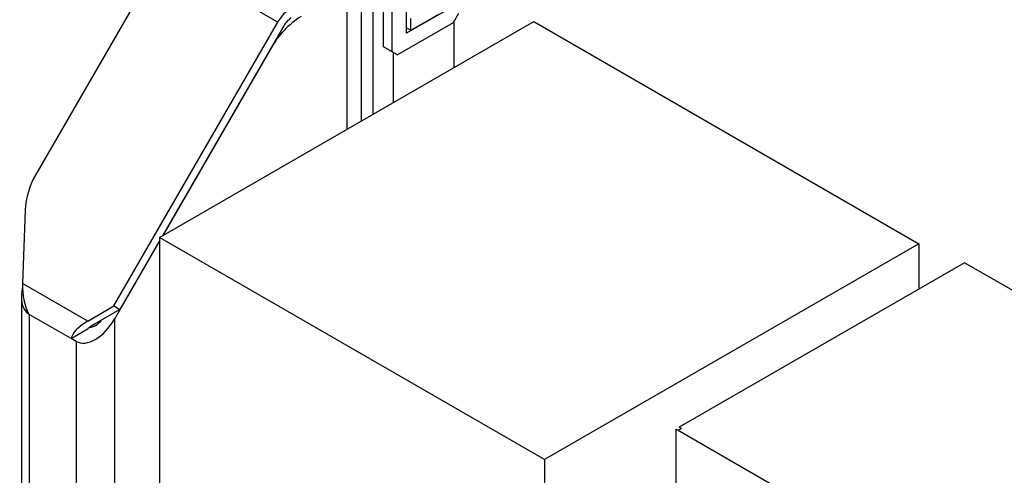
# Model space of a CAD drawing. Header units: millimetres. Extents: x 3 to 207, y 3 to 294.
# Tile 15 of 94: x 151.8 to 168.07, y 89.55 to 97.08. Entities that reach past the tile are written whole.
import ezdxf

# ---------------------------------------------------------------- set-up
doc = ezdxf.new("R2010")
doc.units = ezdxf.units.MM
doc.layers.add('几何体', color=7, linetype='Continuous')

msp = doc.modelspace()

# ---------------------------------------------------------------- linework, layer by layer
at = {"layer": '几何体'}
for p, q in [((154.1556, 98.1407), (152.0663, 94.5219)), ((156.0648, 97.0386), (154.1556, 98.1407)), ((157.2142, 95.2704), (157.2142, 97.575)), ((157.4442, 97.6266), (157.4442, 95.4031)), ((157.6369, 97.6218), (157.6369, 95.5144)), ((157.8135, 96.6329), (157.8135, 97.5964)), ((157.9549, 96.5513), (157.9549, 97.5148)), ((158.1935, 96.8564), (158.1935, 97.5096)), ((158.8123, 97.2136), (158.1935, 96.8564)), ((158.266, 96.9064), (158.7256, 97.1717)), ((159.0509, 97.184), (158.9625, 97.0309)), ((153.357, 92.3485), (156.0648, 97.0386)), ((154.1115, 93.4792), (160.2987, 97.051)), ((158.9625, 97.0309), (158.0433, 96.5002)), ((158.266, 96.9064), (158.266, 97.1024)), ((158.9802, 96.2899), (158.9802, 97.0615)), ((160.2987, 97.051), (166.6626, 93.3772)), ((156.1648, 96.9808), (154.1589, 93.5066)), ((158.1935, 96.9483), (158.266, 96.9064)), ((155.9535, 96.608), (154.1649, 93.51)), ((155.9505, 96.6098), (155.9535, 96.608)), ((157.9549, 96.5513), (157.8135, 96.6329)), ((157.9019, 96.5819), (157.8135, 96.6329)), ((157.9019, 96.5819), (158.0433, 96.5002)), ((158.0433, 96.5002), (157.9549, 96.5513)), ((157.9747, 96.5398), (157.9747, 95.7094)), ((151.8922, 93.9307), (151.8485, 92.7202)), ((154.1115, 93.4176), (153.3675, 92.129)), ((154.1115, 93.4244), (153.457, 92.2908)), ((154.1115, 93.4792), (154.1115, 85.5996)), ((160.4754, 89.8054), (154.1115, 93.4792)), ((166.6626, 93.3772), (160.4754, 89.8054)), ((166.6626, 93.3772), (166.6626, 92.6261)), ((167.4192, 93.0629), (162.7029, 90.3402)), ((173.0337, 89.8217), (167.4192, 93.0629)), ((152.9268, 92.0977), (151.8485, 92.7202)), ((151.8273, 92.4986), (151.8273, 86.7976)), ((152.9268, 92.0977), (153.357, 92.3485)), ((153.457, 92.2908), (153.0268, 92.04)), ((153.357, 92.3485), (153.457, 92.2908)), ((151.9445, 92.2157), (151.9591, 92.2072)), ((152.6516, 91.8075), (151.9591, 92.2072)), ((151.9591, 92.2072), (151.9591, 86.6139)), ((153.3675, 92.129), (153.3675, 86.1683)), ((152.6516, 91.8075), (152.9331, 91.9716)), ((152.7311, 91.7616), (152.6516, 91.8075)), ((152.7311, 91.7616), (152.7311, 86.1683)), ((162.7382, 90.3198), (162.7029, 90.3402)), ((162.7366, 90.3188), (162.7029, 90.3402)), ((162.6463, 90.3075), (162.6463, 85.2149)), ((162.6816, 90.2871), (162.6463, 90.3075)), ((162.7382, 90.3198), (162.6816, 90.2871)), ((168.2253, 87.0868), (162.6816, 90.2871)), ((160.4754, 89.8054), (160.4754, 81.9258))]:
    msp.add_line(p, q, dxfattribs=at)
for centre, radius, start, end in [((156.6333, 96.7253), 0.6492, 121.95467, 151.14439), ((157.217, 95.9118), 1.4426, 121.95467, 151.14439), ((156.4806, 96.8068), 0.3607, 121.95467, 151.14439), ((153.1749, 93.8743), 1.2839, 149.70719, 177.48501)]:
    msp.add_arc(centre, radius, start, end, dxfattribs=at)
for centre, major_axis, ratio, start_param, end_param in [((152.2773, 92.7584), (0.3182, 0.5511), 0.5773346, 2.0530106, 3.0951083), ((152.0735, 92.5902), (-0.046, 0.525), 0.420982, 1.2839556, 2.3270897), ((153.0493, 92.3127), (0.3182, 0.5511), 0.5773346, 3.1416333, 4.7124296), ((153.0493, 92.3127), (0.1768, 0.3062), 0.5773346, 3.5410149, 4.3845326), ((153.1518, 91.9678), (0.4937, 0.2124), 0.4047761, 1.8640025, 2.9076434), ((153.1518, 91.9678), (0.2743, 0.118), 0.4047761, 1.8640025, 2.3021515)]:
    msp.add_ellipse(centre, major_axis=major_axis, ratio=ratio, start_param=start_param, end_param=end_param, dxfattribs=at)

doc.saveas('drawing.dxf')
